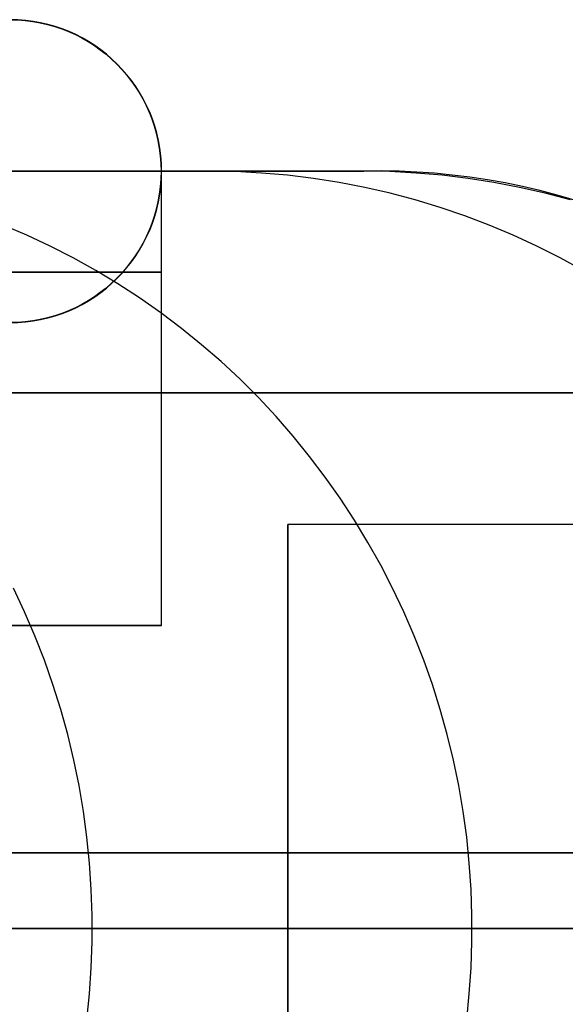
# Model space of a CAD drawing. Extents: x -3378 to 3007, y -425 to 173.
# Tile 165 of 256: x -1107 to -1096, y 73 to 92. Entities that reach past the tile are written whole.
import ezdxf

# ---------------------------------------------------------------- set-up
doc = ezdxf.new("R2010")
doc.units = 0
doc.layers.add('PREDEFINITO', color=7, linetype='CONTINUOUS')

msp = doc.modelspace()

# ---------------------------------------------------------------- linework, layer by layer
at = {"layer": 'PREDEFINITO'}
for p, q in [((-1103.728, 89.001, 3043.682), (-1109.728, 89.001, 3043.682)), ((-1102.774, 89.001, 2047.161), (-1106.758, 89.001, 2047.521)), ((-1103.728, 89.001, 3043.682), (-1103.721, 89.001, 2116)), ((-1099.721, 89.001, 2115), (-1103.721, 89.001, 2115)), ((-1099.721, 89.001, 2589.999), (-1103.721, 89.001, 2589.999)), ((-1099.721, 89.001, 3049.851), (-1103.721, 89.001, 3045.76)), ((-1103.721, 80.001, 2115), (-1103.721, 89.001, 2115)), ((-1103.721, 80.001, 3045.76), (-1103.721, 89.001, 3045.76)), ((-1103.721, 80.001, 2295.849), (-1103.721, 89.001, 2295.849)), ((-1103.721, 89.001, 2115), (-1103.721, 89.001, 2295.849)), ((-1103.721, 89.001, 2295.849), (-1103.721, 89.001, 2589.999)), ((-1103.721, 89.001, 2589.999), (-1103.721, 89.001, 3045.76)), ((-1099.721, 89.001, 2352.498), (-1103.721, 89.001, 2352.498)), ((-1103.721, 80.001, 2205.424), (-1103.721, 89.001, 2205.424)), ((-1103.721, 80.001, 2672.851), (-1103.721, 89.001, 2672.851)), ((-1102.259, 88.992, 2047.115), (-1102.774, 89.001, 2047.161)), ((-1101.744, 88.965, 2047.068), (-1102.259, 88.992, 2047.115)), ((-1101.23, 88.921, 2047.022), (-1101.744, 88.965, 2047.068)), ((-1099.203, 88.992, 2115), (-1099.721, 89.001, 2115)), ((-1099.203, 88.992, 2589.999), (-1099.721, 89.001, 2589.999)), ((-1099.721, 89.001, 2115), (-1099.721, 89.001, 2589.999)), ((-1099.203, 88.992, 2352.498), (-1099.721, 89.001, 2352.498)), ((-1099.721, 89.001, 2589.999), (-1099.721, 89.001, 3049.851)), ((-1098.686, 88.965, 2115), (-1099.203, 88.992, 2115)), ((-1098.686, 88.965, 2589.999), (-1099.203, 88.992, 2589.999)), ((-1098.686, 88.965, 2352.498), (-1099.203, 88.992, 2352.498)), ((-1098.17, 88.921, 2115), (-1098.686, 88.965, 2115)), ((-1098.17, 88.921, 2589.999), (-1098.686, 88.965, 2589.999)), ((-1098.17, 88.921, 2352.498), (-1098.686, 88.965, 2352.498)), ((-1100.718, 88.858, 2046.976), (-1101.23, 88.921, 2047.022)), ((-1100.208, 88.778, 2046.93), (-1100.718, 88.858, 2046.976)), ((-1099.702, 88.68, 2046.884), (-1100.208, 88.778, 2046.93)), ((-1097.656, 88.858, 2115), (-1098.17, 88.921, 2115)), ((-1097.656, 88.858, 2589.999), (-1098.17, 88.921, 2589.999)), ((-1097.656, 88.858, 2352.498), (-1098.17, 88.921, 2352.498)), ((-1097.144, 88.778, 2115), (-1097.656, 88.858, 2115)), ((-1097.144, 88.778, 2589.999), (-1097.656, 88.858, 2589.999)), ((-1097.144, 88.778, 2352.498), (-1097.656, 88.858, 2352.498)), ((-1096.636, 88.68, 2115), (-1097.144, 88.778, 2115)), ((-1096.636, 88.68, 2589.999), (-1097.144, 88.778, 2589.999)), ((-1096.636, 88.68, 2352.498), (-1097.144, 88.778, 2352.498)), ((-1099.199, 88.565, 2046.839), (-1099.702, 88.68, 2046.884)), ((-1098.701, 88.433, 2046.794), (-1099.199, 88.565, 2046.839)), ((-1096.131, 88.565, 2115), (-1096.636, 88.68, 2115)), ((-1096.131, 88.565, 2589.999), (-1096.636, 88.68, 2589.999)), ((-1096.131, 88.565, 2352.498), (-1096.636, 88.68, 2352.498)), ((-1095.63, 88.433, 2115), (-1096.131, 88.565, 2115)), ((-1095.63, 88.433, 2589.999), (-1096.131, 88.565, 2589.999)), ((-1095.63, 88.433, 2352.498), (-1096.131, 88.565, 2352.498)), ((-1098.207, 88.283, 2046.749), (-1098.701, 88.433, 2046.794)), ((-1097.719, 88.116, 2046.705), (-1098.207, 88.283, 2046.749)), ((-1097.237, 87.932, 2046.662), (-1097.719, 88.116, 2046.705)), ((-1106.388, 87.732, 1976.518), (-1106.858, 87.932, 1976.605)), ((-1096.761, 87.732, 2046.619), (-1097.237, 87.932, 2046.662)), ((-1105.926, 87.516, 1976.432), (-1106.388, 87.732, 1976.518)), ((-1096.293, 87.516, 2046.577), (-1096.761, 87.732, 2046.619)), ((-1105.471, 87.283, 1976.348), (-1105.926, 87.516, 1976.432)), ((-1095.832, 87.283, 2046.535), (-1096.293, 87.516, 2046.577)), ((-1105.024, 87.034, 1976.265), (-1105.471, 87.283, 1976.348)), ((-1095.379, 87.034, 2046.494), (-1095.832, 87.283, 2046.535)), ((-1104.586, 86.77, 1976.184), (-1105.024, 87.034, 1976.265)), ((-1103.721, 87.001, 2115), (-1103.721, 87.001, 2295.849)), ((-1103.721, 87.001, 2295.849), (-1103.721, 87.001, 3045.76)), ((-1104.157, 86.491, 1976.105), (-1104.586, 86.77, 1976.184)), ((-1103.738, 86.197, 1976.027), (-1104.157, 86.491, 1976.105)), ((-1103.329, 85.888, 1975.952), (-1103.738, 86.197, 1976.027)), ((-1102.931, 85.565, 1975.878), (-1103.329, 85.888, 1975.952)), ((-1102.544, 85.229, 1975.806), (-1102.931, 85.565, 1975.878)), ((-1102.169, 84.879, 1975.737), (-1102.544, 85.229, 1975.806)), ((-1101.806, 84.516, 1975.67), (-1102.169, 84.879, 1975.737)), ((-1101.455, 84.14, 1975.605), (-1101.806, 84.516, 1975.67)), ((-1101.118, 83.753, 1975.542), (-1101.455, 84.14, 1975.605)), ((-1100.793, 83.353, 1975.482), (-1101.118, 83.753, 1975.542)), ((-1100.483, 82.943, 1975.425), (-1100.793, 83.353, 1975.482)), ((-1100.187, 82.522, 1975.37), (-1100.483, 82.943, 1975.425)), ((-1099.905, 82.091, 1975.318), (-1100.187, 82.522, 1975.37)), ((-1101.225, 82.001, 2572.083), (-1101.225, 66.001, 2572.083)), ((-1087.032, 82.001, 2572.083), (-1101.225, 82.001, 2572.083)), ((-1101.225, 82.001, 2148), (-1101.225, 66.001, 2148)), ((-1087.032, 82.001, 2148), (-1101.225, 82.001, 2148)), ((-1101.225, 82.001, 2996.166), (-1101.225, 66.001, 2996.166)), ((-1087.032, 82.001, 2996.166), (-1101.225, 82.001, 2996.166)), ((-1099.637, 81.65, 1975.268), (-1099.905, 82.091, 1975.318)), ((-1099.385, 81.2, 1975.222), (-1099.637, 81.65, 1975.268)), ((-1099.149, 80.742, 1975.178), (-1099.385, 81.2, 1975.222)), ((-1106.432, 80.275, 1939.364), (-1106.651, 80.742, 1939.415)), ((-1098.928, 80.275, 1975.137), (-1099.149, 80.742, 1975.178)), ((-1106.229, 79.801, 1939.316), (-1106.432, 80.275, 1939.364)), ((-1098.723, 79.801, 1975.099), (-1098.928, 80.275, 1975.137)), ((-1109.721, 80.001, 2115), (-1103.721, 80.001, 2115)), ((-1109.721, 80.001, 3039.58), (-1103.721, 80.001, 3045.76)), ((-1109.721, 80.001, 2295.849), (-1103.721, 80.001, 2295.849)), ((-1109.721, 80.001, 2205.424), (-1103.721, 80.001, 2205.424)), ((-1109.721, 80.001, 2672.851), (-1103.721, 80.001, 2672.851)), ((-1103.721, 80.001, 2115), (-1103.721, 80.001, 2295.849)), ((-1103.721, 80.001, 2295.849), (-1103.721, 80.001, 3045.76)), ((-1106.042, 79.32, 1939.272), (-1106.229, 79.801, 1939.316)), ((-1098.534, 79.32, 1975.064), (-1098.723, 79.801, 1975.099)), ((-1105.871, 78.833, 1939.232), (-1106.042, 79.32, 1939.272)), ((-1098.362, 78.833, 1975.032), (-1098.534, 79.32, 1975.064)), ((-1105.717, 78.34, 1939.196), (-1105.871, 78.833, 1939.232)), ((-1098.206, 78.34, 1975.004), (-1098.362, 78.833, 1975.032)), ((-1105.58, 77.842, 1939.164), (-1105.717, 78.34, 1939.196)), ((-1098.067, 77.842, 1974.978), (-1098.206, 78.34, 1975.004)), ((-1105.459, 77.339, 1939.135), (-1105.58, 77.842, 1939.164)), ((-1097.945, 77.339, 1974.955), (-1098.067, 77.842, 1974.978)), ((-1105.355, 76.832, 1939.111), (-1105.459, 77.339, 1939.135)), ((-1097.841, 76.832, 1974.936), (-1097.945, 77.339, 1974.955)), ((-1105.269, 76.322, 1939.091), (-1105.355, 76.832, 1939.111)), ((-1097.753, 76.322, 1974.92), (-1097.841, 76.832, 1974.936)), ((-1105.2, 75.809, 1939.074), (-1105.269, 76.322, 1939.091)), ((-1097.683, 75.809, 1974.907), (-1097.753, 76.322, 1974.92)), ((-1105.147, 75.294, 1939.062), (-1105.2, 75.809, 1939.074)), ((-1097.631, 75.294, 1974.897), (-1097.683, 75.809, 1974.907)), ((-1084.796, 75.501, 2348.542), (-1119.721, 75.501, 2348.542)), ((-1084.796, 75.501, 2795.625), (-1119.721, 75.501, 2795.625)), ((-1119.721, 75.501, 2125), (-1084.796, 75.501, 2125)), ((-1105.113, 74.777, 1939.054), (-1105.147, 75.294, 1939.062)), ((-1097.595, 74.777, 1974.89), (-1097.631, 75.294, 1974.897)), ((-1105.095, 74.26, 1939.05), (-1105.113, 74.777, 1939.054)), ((-1097.578, 74.26, 1974.887), (-1097.595, 74.777, 1974.89)), ((-1105.095, 73.742, 1939.05), (-1105.095, 74.26, 1939.05)), ((-1097.578, 73.742, 1974.887), (-1097.578, 74.26, 1974.887)), ((-1119.721, 74.001, 2123.5), (-1084.721, 74.001, 2123.5)), ((-1119.721, 74.001, 2126.5), (-1084.721, 74.001, 2126.5)), ((-1084.721, 74.001, 2347.042), (-1119.721, 74.001, 2347.042)), ((-1084.721, 74.001, 2350.042), (-1119.721, 74.001, 2350.042)), ((-1084.721, 74.001, 2797.125), (-1119.721, 74.001, 2797.125)), ((-1084.721, 74.001, 2794.125), (-1119.721, 74.001, 2794.125)), ((-1101.225, 74.001, 2564.083), (-1101.225, 74.001, 2580.083)), ((-1084.725, 74.001, 2580.083), (-1101.225, 74.001, 2580.083)), ((-1084.725, 74.001, 2564.083), (-1101.225, 74.001, 2564.083)), ((-1101.225, 74.001, 2140), (-1101.225, 74.001, 2156)), ((-1084.725, 74.001, 2156), (-1101.225, 74.001, 2156)), ((-1084.725, 74.001, 2140), (-1101.225, 74.001, 2140)), ((-1101.225, 74.001, 2988.166), (-1101.225, 74.001, 3004.166)), ((-1084.725, 74.001, 3004.166), (-1101.225, 74.001, 3004.166)), ((-1084.725, 74.001, 2988.166), (-1101.225, 74.001, 2988.166)), ((-1105.113, 73.225, 1939.054), (-1105.095, 73.742, 1939.05)), ((-1097.595, 73.225, 1974.89), (-1097.578, 73.742, 1974.887)), ((-1105.147, 72.708, 1939.062), (-1105.113, 73.225, 1939.054)), ((-1097.631, 72.708, 1974.897), (-1097.595, 73.225, 1974.89)), ((-1105.2, 72.193, 1939.074), (-1105.147, 72.708, 1939.062)), ((-1097.683, 72.193, 1974.907), (-1097.631, 72.708, 1974.897))]:
    msp.add_line(p, q, dxfattribs=at)
at = {"layer": 'PREDEFINITO', "extrusion": (-7.85225e-06, -3.07919e-12, 1)}
msp.add_circle((-1106.705, 89.001, 3043.691), 3, dxfattribs=at)
at = {"layer": 'PREDEFINITO', "extrusion": (3.97619e-06, 1.48344e-12, -1)}
msp.add_circle((1106.715, 89.001, -2579.845), 3, dxfattribs=at)
at = {"layer": 'PREDEFINITO', "extrusion": (1.00128e-07, 3.92642e-14, -1)}
msp.add_circle((1106.721, 89.001, -2116), 3, dxfattribs=at)
at = {"layer": 'PREDEFINITO', "extrusion": (-1, -2.84217e-14, 2.84217e-14)}
for centre in [(-74.001, 2572.083, 1101.225), (-74.001, 2148, 1101.225), (-74.001, 2996.166, 1101.225)]:
    msp.add_circle(centre, 8, dxfattribs=at)
at = {"layer": 'PREDEFINITO', "extrusion": (7.44517e-15, -1, -5.40148e-16)}
msp.add_arc((-1854.721, 2115, -89.001), 755, 271.138407, 359.999998, dxfattribs=at)
at = {"layer": 'PREDEFINITO', "extrusion": (6.85319e-15, -1, 8.30879e-16)}
msp.add_arc((-1084.72, 2295, -89.001), 755, 91.138411, 179.999994, dxfattribs=at)
at = {"layer": 'PREDEFINITO', "extrusion": (6.73398e-15, -1, 7.02882e-16)}
msp.add_arc((-1854.721, 2115, -89.001), 751, 271.449718, 359.999998, dxfattribs=at)
at = {"layer": 'PREDEFINITO', "extrusion": (6.98072e-15, -1, 7.65164e-16)}
msp.add_arc((-1084.721, 2295, -89.001), 751, 91.449717, 179.999999, dxfattribs=at)
at = {"layer": 'PREDEFINITO', "extrusion": (-3.92142e-07, 1, 3.24292e-16)}
msp.add_arc((1854.72, 2116, 89.002), 750.999, 179.999975, 268.076932, dxfattribs=at)
at = {"layer": 'PREDEFINITO', "extrusion": (-0.713764, -0.010753, 0.700303)}
msp.add_arc((-78.967, 1408.18, 2919.805), 26.59, 145.9716, 180.366, dxfattribs=at)
at = {"layer": 'PREDEFINITO', "extrusion": (7.52844e-15, -1, -6.77441e-16)}
msp.add_arc((-1854.721, 2115, -87.001), 751, 271.449718, 359.999998, dxfattribs=at)
at = {"layer": 'PREDEFINITO', "extrusion": (6.95593e-15, -1, -1.1924e-16)}
msp.add_arc((-1084.721, 2295, -87.001), 751, 91.449718, 179.999999, dxfattribs=at)
at = {"layer": 'PREDEFINITO', "extrusion": (7.56113e-15, -1, 9.24987e-17)}
msp.add_arc((-1854.721, 2115, -84.608), 765.607, 270.328796, 359.999998, dxfattribs=at)
at = {"layer": 'PREDEFINITO', "extrusion": (8.1482e-15, -1, 1.39893e-16)}
msp.add_arc((-1084.72, 2295, -84.608), 765.607, 90.328797, 179.999997, dxfattribs=at)
at = {"layer": 'PREDEFINITO', "extrusion": (7.77523e-15, -1, -6.15207e-16)}
msp.add_arc((-1854.721, 2115, -80.001), 751, 271.449718, 359.999998, dxfattribs=at)
at = {"layer": 'PREDEFINITO', "extrusion": (7.53666e-15, -1, -3.82597e-16)}
msp.add_arc((-1084.721, 2295, -80.001), 751, 91.449718, 179.999999, dxfattribs=at)
at = {"layer": 'PREDEFINITO', "extrusion": (7.79029e-15, -1, -4.08028e-16)}
msp.add_arc((-1854.721, 2115, -74.001), 770, 270, 0, dxfattribs=at)
at = {"layer": 'PREDEFINITO', "extrusion": (6.48419e-15, -1, 6.02781e-16)}
msp.add_arc((-1084.721, 2295, -74.001), 770, 90, 180, dxfattribs=at)

doc.saveas('drawing.dxf')
